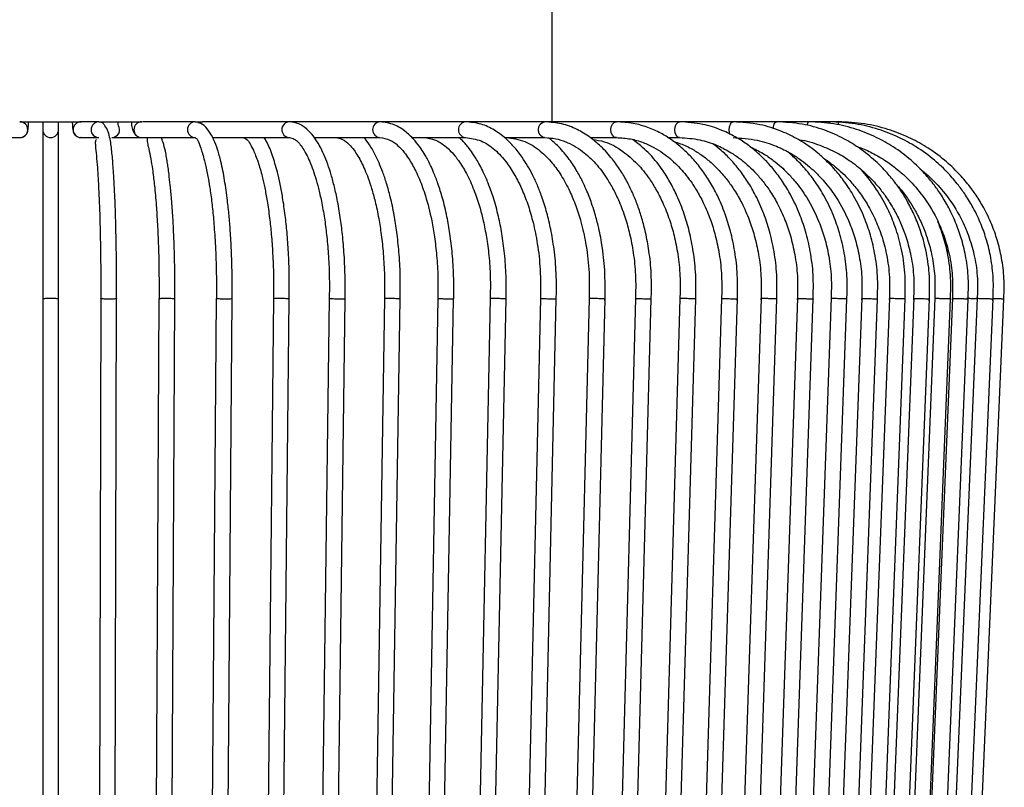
# Model space of a CAD drawing. Header units: millimetres. Extents: x 63 to 126, y 118 to 245.
# Tile 5 of 17: x 101 to 114, y 128 to 137. Entities that reach past the tile are written whole.
import ezdxf

# ---------------------------------------------------------------- set-up
doc = ezdxf.new("R2010")
doc.units = ezdxf.units.MM

msp = doc.modelspace()

# ---------------------------------------------------------------- linework, layer by layer
at = {"color": 7, "linetype": 'Continuous', "lineweight": 25}
for p, q in [((108.132, 136.135), (108.132, 137.835)), ((101.391, 136.135), (102.166, 136.135)), ((101.682, 136.135), (101.682, 136.035)), ((101.882, 136.035), (101.882, 136.135)), ((102.393, 136.135), (102.17, 136.135)), ((102.393, 136.135), (102.934, 136.135)), ((103.613, 136.135), (102.946, 136.135)), ((103.613, 136.135), (103.704, 136.135)), ((104.805, 136.135), (103.704, 136.135)), ((105.95, 136.135), (104.805, 136.135)), ((107.033, 136.135), (105.95, 136.135)), ((108.036, 136.135), (107.033, 136.135)), ((108.945, 136.135), (108.036, 136.135)), ((109.744, 136.135), (108.945, 136.135)), ((110.423, 136.135), (109.744, 136.135)), ((110.971, 136.135), (110.423, 136.135)), ((111.38, 136.135), (110.971, 136.135)), ((111.643, 136.135), (111.38, 136.135)), ((111.756, 136.135), (111.643, 136.135)), ((111.902, 136.12), (111.719, 136.135)), ((101.164, 135.935), (101.392, 135.935)), ((102.166, 135.935), (102.163, 135.935)), ((102.166, 135.935), (102.393, 135.935)), ((102.554, 135.935), (102.934, 135.935)), ((102.554, 135.935), (102.561, 135.935)), ((102.934, 135.935), (103.613, 135.935)), ((103.831, 135.935), (104.805, 135.935)), ((105.12, 135.935), (105.95, 135.935)), ((106.353, 135.935), (107.033, 135.935)), ((107.528, 135.935), (108.036, 135.935)), ((108.615, 135.935), (108.945, 135.935)), ((109.596, 135.935), (109.744, 135.935)), ((111.237, 133.9), (110.79, 120.9)), ((111.665, 133.9), (111.198, 120.9)), ((112.051, 133.9), (111.567, 120.9)), ((112.402, 133.9), (111.901, 120.9)), ((112.709, 133.9), (112.193, 120.9)), ((112.976, 133.9), (112.449, 120.9)), ((113.199, 133.901), (112.661, 120.901)), ((113.515, 133.901), (112.962, 120.901)), ((101.682, 133.895), (101.682, 123.185)), ((101.882, 123.185), (101.882, 133.895)), ((102.416, 133.895), (102.381, 120.895)), ((102.581, 120.895), (102.616, 133.895)), ((103.153, 133.896), (103.097, 123.185)), ((103.297, 123.185), (103.353, 133.894)), ((103.879, 133.896), (103.777, 120.896)), ((103.977, 120.894), (104.079, 133.894)), ((104.603, 133.896), (104.49, 123.185)), ((104.69, 123.185), (104.803, 133.894)), ((105.309, 133.897), (105.14, 120.897)), ((105.34, 120.893), (105.509, 133.893)), ((106.008, 133.897), (105.841, 123.185)), ((106.041, 123.185), (106.208, 133.893)), ((106.684, 133.897), (106.451, 120.897)), ((106.651, 120.893), (106.884, 133.893)), ((107.347, 133.898), (107.083, 120.898)), ((107.283, 120.892), (107.547, 133.892)), ((107.984, 133.898), (107.689, 120.898)), ((107.889, 120.892), (108.183, 133.892)), ((108.601, 133.898), (108.278, 120.898)), ((108.478, 120.892), (108.801, 133.892)), ((109.187, 133.899), (108.836, 120.899)), ((109.036, 120.892), (109.387, 133.892)), ((109.75, 133.899), (109.373, 120.899)), ((109.573, 120.891), (109.95, 133.891)), ((110.277, 133.899), (109.875, 120.899)), ((110.075, 120.891), (110.477, 133.891)), ((110.776, 133.899), (110.351, 120.899)), ((110.551, 120.891), (110.976, 133.891)), ((110.99, 120.891), (111.436, 133.891)), ((111.398, 120.89), (111.864, 133.89)), ((111.767, 120.89), (112.251, 133.89)), ((112.101, 120.89), (112.601, 133.89)), ((112.393, 120.89), (112.908, 133.89)), ((112.648, 120.89), (113.176, 133.89)), ((112.861, 120.89), (113.399, 133.89)), ((113.161, 120.89), (113.714, 133.89)), ((113.291, 120.889), (113.85, 133.89))]:
    msp.add_line(p, q, dxfattribs=at)
at = {"color": 7, "linetype": 'Continuous', "lineweight": 25, "flags": 128}
for points in [[(103.644, 136.125), (103.648, 136.127), (103.685, 136.135)], [(108.036, 135.935), (108.007, 135.942), (107.981, 135.964), (107.964, 135.996), (107.958, 136.035), (107.964, 136.073), (107.981, 136.105), (108.007, 136.127), (108.036, 136.135)], [(108.944, 135.935), (108.918, 135.942), (108.895, 135.964), (108.88, 135.996), (108.875, 136.035), (108.88, 136.073), (108.895, 136.105), (108.918, 136.127), (108.945, 136.135)], [(109.744, 135.935), (109.721, 135.942), (109.702, 135.964), (109.689, 135.996), (109.684, 136.035), (109.689, 136.073), (109.702, 136.105), (109.721, 136.127), (109.744, 136.135)], [(110.383, 135.975), (110.377, 135.996), (110.373, 136.035), (110.377, 136.073), (110.388, 136.105), (110.404, 136.127), (110.423, 136.135)], [(110.932, 136.046), (110.935, 136.073), (110.944, 136.105), (110.956, 136.127), (110.971, 136.135)], [(111.634, 136.114), (111.637, 136.127), (111.643, 136.135)]]:
    msp.add_lwpolyline(points, dxfattribs=at)
at = {"color": 7, "linetype": 'Continuous', "lineweight": 25}
for centre, radius, start, end in [((101.392, 136.035), 0.1, 270.073, 89.927), ((101.782, 136.035), 0.1, 180, 0), ((102.166, 136.035), 0.1, 90.0889, 268.4813), ((102.393, 136.035), 0.1, 90.0884, 269.0069), ((102.554, 136.035), 0.1, 274.0241, 30.4292), ((102.935, 136.035), 0.1, 90.7918, 269.2082), ((103.614, 136.035), 0.1, 90.7979, 268.4974), ((104.808, 136.035), 0.1, 92.2357, 267.2109), ((105.958, 136.035), 0.1, 94.4452, 265.1328), ((107.046, 136.035), 0.101, 97.4992, 262.1819), ((111.414, 136.089), 0.0568, 126.6473, 179.7182), ((112.046, 136.097), 0.292, 172.5903, 180.2108)]:
    msp.add_arc(centre, radius, start, end, dxfattribs=at)
for points, knots in [([(101.392, 135.935), (101.404, 135.936), (101.427, 135.939), (101.455, 135.955), (101.472, 135.973), (101.483, 135.992), (101.49, 136.008), (101.493, 136.023), (101.497, 136.047), (101.5, 136.081), (101.502, 136.121), (101.502, 136.135)], [0, 0, 0, 0, 0.118585, 0.2113654, 0.2902082, 0.3592905, 0.4202239, 0.4846972, 0.5967299, 0.8565482, 1, 1, 1, 1]), ([(101.682, 136.035), (101.682, 136.03), (101.682, 136.02), (101.682, 135.951), (101.682, 135.856), (101.682, 135.732), (101.682, 135.585), (101.682, 135.425), (101.682, 135.282), (101.682, 135.143), (101.682, 134.986), (101.682, 134.805), (101.682, 134.603), (101.682, 134.386), (101.682, 134.14), (101.682, 133.966), (101.682, 133.875)], [0, 0, 0, 0, 0.095799, 0.18381, 0.264025, 0.336442, 0.420839, 0.491372, 0.548036, 0.593252, 0.647441, 0.715205, 0.77495, 0.842328, 0.917345, 1, 1, 1, 1]), ([(101.882, 133.875), (101.882, 133.966), (101.882, 134.14), (101.882, 134.386), (101.882, 134.603), (101.882, 134.805), (101.882, 134.986), (101.882, 135.143), (101.882, 135.282), (101.882, 135.425), (101.882, 135.585), (101.882, 135.732), (101.882, 135.856), (101.882, 135.951), (101.882, 136.02), (101.882, 136.03), (101.882, 136.035)], [0, 0, 0, 0, 0.082655, 0.157672, 0.22505, 0.284795, 0.352559, 0.406748, 0.451964, 0.508628, 0.579161, 0.663558, 0.735975, 0.81619, 0.904201, 1, 1, 1, 1]), ([(102.055, 136.135), (102.055, 136.13), (102.056, 136.099), (102.059, 136.058), (102.062, 136.028), (102.07, 136), (102.082, 135.976), (102.103, 135.954), (102.132, 135.938), (102.155, 135.936), (102.166, 135.935)], [0, 0, 0, 0, 0.050208, 0.303351, 0.525825, 0.615785, 0.697979, 0.791012, 0.897324, 1, 1, 1, 1]), ([(102.616, 133.875), (102.616, 133.981), (102.616, 134.185), (102.614, 134.472), (102.609, 134.722), (102.603, 134.952), (102.596, 135.155), (102.587, 135.336), (102.577, 135.516), (102.562, 135.703), (102.547, 135.849), (102.524, 135.97), (102.492, 136.057), (102.444, 136.122), (102.41, 136.13), (102.393, 136.135)], [0, 0, 0, 0, 0.095274, 0.181703, 0.259272, 0.327973, 0.40575, 0.468887, 0.530272, 0.625841, 0.727931, 0.786571, 0.851576, 0.922891, 1, 1, 1, 1]), ([(102.641, 136.079), (102.641, 136.078), (102.641, 136.078), (102.64, 136.082), (102.637, 136.096), (102.635, 136.114), (102.634, 136.131), (102.634, 136.135)], [0, 0, 0, 0, 0.025772, 0.216952, 0.490405, 0.877401, 1, 1, 1, 1]), ([(102.802, 136.135), (102.803, 136.126), (102.806, 136.088), (102.815, 136.044), (102.831, 136), (102.856, 135.965), (102.892, 135.939), (102.92, 135.936), (102.934, 135.935)], [0, 0, 0, 0, 0.0863931, 0.3728874, 0.5599574, 0.7294323, 0.8616704, 1, 1, 1, 1]), ([(104.079, 133.874), (104.08, 133.988), (104.081, 134.201), (104.071, 134.497), (104.058, 134.742), (104.041, 134.951), (104.022, 135.122), (104.003, 135.269), (103.984, 135.396), (103.962, 135.518), (103.934, 135.647), (103.897, 135.783), (103.847, 135.916), (103.782, 136.029), (103.7, 136.117), (103.643, 136.128), (103.613, 136.135)], [0, 0, 0, 0, 0.101057, 0.189452, 0.26512, 0.328044, 0.392081, 0.439382, 0.487253, 0.536808, 0.589785, 0.660277, 0.727054, 0.805979, 0.897046, 1, 1, 1, 1]), ([(105.509, 133.873), (105.51, 133.98), (105.512, 134.185), (105.498, 134.476), (105.475, 134.729), (105.445, 134.962), (105.408, 135.168), (105.366, 135.349), (105.324, 135.5), (105.278, 135.632), (105.228, 135.752), (105.173, 135.859), (105.105, 135.961), (105.022, 136.05), (104.918, 136.12), (104.844, 136.13), (104.805, 136.135)], [0, 0, 0, 0, 0.094912, 0.181137, 0.258591, 0.327268, 0.405147, 0.468222, 0.52684, 0.58411, 0.640061, 0.699958, 0.757524, 0.826737, 0.90762, 1, 1, 1, 1]), ([(106.884, 133.872), (106.885, 133.976), (106.888, 134.175), (106.87, 134.459), (106.841, 134.71), (106.799, 134.946), (106.748, 135.159), (106.69, 135.345), (106.638, 135.48), (106.594, 135.579), (106.557, 135.652), (106.518, 135.721), (106.466, 135.805), (106.387, 135.909), (106.273, 136.019), (106.123, 136.114), (106.011, 136.127), (105.95, 136.135)], [0, 0, 0, 0, 0.091306, 0.175137, 0.251373, 0.32001, 0.399665, 0.46582, 0.521915, 0.558757, 0.591102, 0.61922, 0.65769, 0.714882, 0.790976, 0.886053, 1, 1, 1, 1]), ([(108.183, 133.871), (108.185, 133.987), (108.188, 134.205), (108.16, 134.509), (108.118, 134.764), (108.066, 134.986), (108.008, 135.172), (107.946, 135.331), (107.885, 135.462), (107.821, 135.58), (107.744, 135.7), (107.65, 135.82), (107.533, 135.937), (107.393, 136.039), (107.223, 136.118), (107.099, 136.129), (107.033, 136.135)], [0, 0, 0, 0, 0.101271, 0.190875, 0.268644, 0.334553, 0.403929, 0.456572, 0.506387, 0.554387, 0.602459, 0.668297, 0.732315, 0.808949, 0.898206, 1, 1, 1, 1]), ([(109.386, 133.871), (109.388, 133.984), (109.393, 134.196), (109.362, 134.485), (109.32, 134.717), (109.271, 134.908), (109.217, 135.071), (109.155, 135.225), (109.084, 135.374), (108.997, 135.524), (108.887, 135.678), (108.757, 135.821), (108.607, 135.947), (108.441, 136.046), (108.247, 136.12), (108.109, 136.129), (108.036, 136.135)], [0, 0, 0, 0, 0.099309, 0.184268, 0.254678, 0.310517, 0.364152, 0.415002, 0.469036, 0.526279, 0.589857, 0.66862, 0.738098, 0.816503, 0.903824, 1, 1, 1, 1]), ([(110.476, 133.87), (110.478, 133.979), (110.484, 134.188), (110.449, 134.483), (110.395, 134.741), (110.321, 134.979), (110.233, 135.189), (110.131, 135.376), (110.026, 135.532), (109.911, 135.673), (109.783, 135.8), (109.647, 135.907), (109.5, 135.997), (109.338, 136.069), (109.15, 136.123), (109.015, 136.131), (108.945, 136.135)], [0, 0, 0, 0, 0.09513, 0.181696, 0.259488, 0.328497, 0.406803, 0.470325, 0.530641, 0.59137, 0.652525, 0.717456, 0.775439, 0.841864, 0.916728, 1, 1, 1, 1]), ([(111.435, 133.87), (111.438, 133.979), (111.444, 134.189), (111.406, 134.485), (111.345, 134.744), (111.263, 134.982), (111.164, 135.193), (111.054, 135.376), (110.946, 135.522), (110.838, 135.643), (110.727, 135.749), (110.606, 135.847), (110.458, 135.945), (110.268, 136.038), (110.025, 136.117), (109.843, 136.128), (109.744, 136.135)], [0, 0, 0, 0, 0.095263, 0.181965, 0.259874, 0.328978, 0.407382, 0.470708, 0.527073, 0.579, 0.626484, 0.677275, 0.73326, 0.805713, 0.894636, 1, 1, 1, 1]), ([(112.25, 133.869), (112.253, 133.975), (112.259, 134.178), (112.221, 134.467), (112.159, 134.722), (112.072, 134.963), (111.964, 135.18), (111.843, 135.368), (111.734, 135.505), (111.642, 135.604), (111.566, 135.677), (111.487, 135.746), (111.384, 135.826), (111.234, 135.923), (111.023, 136.026), (110.746, 136.115), (110.537, 136.128), (110.423, 136.135)], [0, 0, 0, 0, 0.091713, 0.176033, 0.252707, 0.32173, 0.401822, 0.468324, 0.524679, 0.561721, 0.594277, 0.622523, 0.660592, 0.717373, 0.792874, 0.887094, 1, 1, 1, 1]), ([(112.907, 133.869), (112.91, 133.985), (112.917, 134.201), (112.87, 134.498), (112.804, 134.74), (112.726, 134.94), (112.648, 135.097), (112.568, 135.233), (112.48, 135.36), (112.367, 135.499), (112.215, 135.653), (112.032, 135.799), (111.817, 135.931), (111.574, 136.038), (111.288, 136.118), (111.08, 136.129), (110.971, 136.135)], [0, 0, 0, 0, 0.100534, 0.187328, 0.260103, 0.318844, 0.375303, 0.414022, 0.459088, 0.512425, 0.574745, 0.653465, 0.72459, 0.806058, 0.897867, 1, 1, 1, 1]), ([(113.397, 133.868), (113.401, 133.963), (113.408, 134.145), (113.376, 134.403), (113.324, 134.631), (113.251, 134.843), (113.164, 135.032), (113.067, 135.197), (112.965, 135.343), (112.84, 135.494), (112.668, 135.662), (112.462, 135.816), (112.229, 135.947), (111.979, 136.047), (111.691, 136.12), (111.487, 136.13), (111.38, 136.135)], [0, 0, 0, 0, 0.082361, 0.157367, 0.224738, 0.284476, 0.35223, 0.406408, 0.451631, 0.50832, 0.578885, 0.663326, 0.735788, 0.816056, 0.904131, 1, 1, 1, 1]), ([(113.713, 133.868), (113.716, 133.963), (113.724, 134.145), (113.691, 134.404), (113.638, 134.631), (113.563, 134.843), (113.473, 135.033), (113.374, 135.198), (113.269, 135.344), (113.14, 135.495), (112.964, 135.662), (112.752, 135.816), (112.514, 135.947), (112.257, 136.047), (111.962, 136.12), (111.752, 136.13), (111.643, 136.135)], [0, 0, 0, 0, 0.082398, 0.157438, 0.224835, 0.284594, 0.352367, 0.406557, 0.451786, 0.508478, 0.579037, 0.663462, 0.735902, 0.81614, 0.904176, 1, 1, 1, 1]), ([(113.849, 133.868), (113.853, 133.963), (113.86, 134.145), (113.827, 134.404), (113.773, 134.631), (113.698, 134.844), (113.607, 135.033), (113.506, 135.198), (113.4, 135.344), (113.27, 135.495), (113.091, 135.662), (112.878, 135.817), (112.637, 135.947), (112.377, 136.047), (112.079, 136.12), (111.867, 136.13), (111.756, 136.135)], [0, 0, 0, 0, 0.082412, 0.157465, 0.224873, 0.28464, 0.35242, 0.406614, 0.451846, 0.508538, 0.579096, 0.663514, 0.735946, 0.816172, 0.904194, 1, 1, 1, 1]), ([(102.36, 135.912), (102.356, 135.907), (102.346, 135.895), (102.346, 135.846), (102.356, 135.75), (102.369, 135.607), (102.381, 135.443), (102.391, 135.25), (102.401, 135.023), (102.408, 134.77), (102.413, 134.502), (102.416, 134.199), (102.416, 133.986), (102.416, 133.876)], [0, 0, 0, 0, 0.055953, 0.128539, 0.226834, 0.32204, 0.39633, 0.486081, 0.591297, 0.680401, 0.778212, 0.884734, 1, 1, 1, 1]), ([(103.008, 135.935), (103.006, 135.929), (103.002, 135.919), (103.005, 135.864), (103.03, 135.768), (103.053, 135.647), (103.076, 135.496), (103.098, 135.315), (103.118, 135.091), (103.134, 134.833), (103.147, 134.552), (103.154, 134.227), (103.154, 133.996), (103.153, 133.876)], [0, 0, 0, 0, 0.125256, 0.221289, 0.297152, 0.378769, 0.440703, 0.518908, 0.613902, 0.696218, 0.787994, 0.889237, 1, 1, 1, 1]), ([(103.353, 133.874), (103.354, 133.977), (103.355, 134.174), (103.349, 134.455), (103.341, 134.703), (103.329, 134.936), (103.314, 135.145), (103.297, 135.326), (103.282, 135.457), (103.269, 135.553), (103.259, 135.623), (103.248, 135.689), (103.232, 135.775), (103.21, 135.866), (103.189, 135.915), (103.181, 135.935)], [0, 0, 0, 0, 0.121652, 0.233145, 0.334431, 0.425505, 0.531004, 0.618412, 0.69242, 0.740855, 0.783217, 0.820131, 0.871632, 0.947804, 1, 1, 1, 1]), ([(103.613, 135.935), (103.622, 135.928), (103.641, 135.915), (103.677, 135.819), (103.725, 135.666), (103.758, 135.519), (103.781, 135.394), (103.803, 135.263), (103.826, 135.087), (103.848, 134.858), (103.867, 134.586), (103.881, 134.251), (103.88, 134.007), (103.879, 133.876)], [0, 0, 0, 0, 0.131229, 0.253227, 0.36418, 0.446661, 0.483515, 0.533027, 0.609391, 0.684324, 0.774385, 0.879583, 1, 1, 1, 1]), ([(104.216, 135.935), (104.232, 135.93), (104.262, 135.921), (104.303, 135.863), (104.35, 135.775), (104.407, 135.635), (104.455, 135.468), (104.493, 135.299), (104.525, 135.124), (104.553, 134.927), (104.577, 134.702), (104.594, 134.459), (104.605, 134.179), (104.603, 133.981), (104.603, 133.877)], [0, 0, 0, 0, 0.103903, 0.195129, 0.273523, 0.370807, 0.463766, 0.524722, 0.588831, 0.667929, 0.737616, 0.816175, 0.903609, 1, 1, 1, 1]), ([(104.802, 133.899), (104.803, 133.998), (104.805, 134.193), (104.794, 134.474), (104.776, 134.726), (104.751, 134.959), (104.722, 135.164), (104.688, 135.346), (104.646, 135.528), (104.59, 135.714), (104.536, 135.854), (104.495, 135.919), (104.485, 135.935)], [0, 0, 0, 0, 0.117581, 0.233583, 0.337775, 0.43015, 0.534885, 0.619872, 0.701225, 0.825559, 0.957116, 1, 1, 1, 1]), ([(104.805, 135.935), (104.825, 135.931), (104.865, 135.924), (104.916, 135.878), (104.962, 135.819), (105.006, 135.747), (105.051, 135.659), (105.094, 135.553), (105.135, 135.433), (105.174, 135.292), (105.213, 135.12), (105.248, 134.924), (105.277, 134.7), (105.299, 134.457), (105.312, 134.178), (105.31, 133.981), (105.309, 133.877)], [0, 0, 0, 0, 0.08953, 0.168182, 0.235947, 0.292639, 0.35197, 0.408247, 0.465937, 0.52502, 0.588973, 0.66802, 0.737674, 0.816203, 0.903612, 1, 1, 1, 1]), ([(105.387, 135.935), (105.42, 135.93), (105.479, 135.92), (105.556, 135.857), (105.618, 135.784), (105.67, 135.706), (105.716, 135.623), (105.76, 135.528), (105.804, 135.419), (105.848, 135.285), (105.894, 135.117), (105.935, 134.921), (105.97, 134.698), (105.995, 134.456), (106.011, 134.178), (106.009, 133.981), (106.007, 133.878)], [0, 0, 0, 0, 0.104323, 0.192449, 0.264335, 0.31972, 0.369596, 0.416884, 0.468757, 0.525223, 0.589, 0.668021, 0.73766, 0.816181, 0.903588, 1, 1, 1, 1]), ([(106.207, 133.873), (106.209, 133.98), (106.211, 134.186), (106.194, 134.477), (106.167, 134.731), (106.131, 134.965), (106.087, 135.171), (106.037, 135.351), (105.989, 135.495), (105.941, 135.614), (105.891, 135.72), (105.835, 135.819), (105.786, 135.895), (105.754, 135.928), (105.747, 135.935)], [0, 0, 0, 0, 0.127497, 0.243356, 0.347438, 0.439734, 0.544411, 0.628951, 0.704135, 0.773178, 0.836075, 0.904003, 0.979574, 1, 1, 1, 1]), ([(105.95, 135.935), (105.993, 135.929), (106.072, 135.917), (106.173, 135.843), (106.252, 135.759), (106.312, 135.675), (106.361, 135.594), (106.407, 135.506), (106.464, 135.38), (106.537, 135.178), (106.6, 134.929), (106.644, 134.671), (106.671, 134.434), (106.688, 134.165), (106.685, 133.977), (106.684, 133.878)], [0, 0, 0, 0, 0.112314, 0.206014, 0.281058, 0.33721, 0.383211, 0.424192, 0.472988, 0.56136, 0.676886, 0.746165, 0.823083, 0.907649, 1, 1, 1, 1]), ([(106.504, 135.935), (106.554, 135.929), (106.646, 135.917), (106.765, 135.842), (106.857, 135.756), (106.927, 135.671), (106.982, 135.59), (107.035, 135.502), (107.099, 135.376), (107.181, 135.174), (107.252, 134.926), (107.302, 134.669), (107.333, 134.433), (107.352, 134.165), (107.348, 133.977), (107.347, 133.878)], [0, 0, 0, 0, 0.112537, 0.206365, 0.281447, 0.337585, 0.383565, 0.424523, 0.473289, 0.561602, 0.67705, 0.746283, 0.823155, 0.907675, 1, 1, 1, 1]), ([(107.547, 133.872), (107.548, 133.976), (107.552, 134.176), (107.531, 134.46), (107.498, 134.712), (107.451, 134.949), (107.393, 135.163), (107.327, 135.349), (107.268, 135.484), (107.217, 135.584), (107.176, 135.656), (107.132, 135.726), (107.073, 135.808), (107.012, 135.884), (106.966, 135.923), (106.951, 135.935)], [0, 0, 0, 0, 0.123218, 0.236376, 0.339288, 0.431945, 0.539478, 0.628789, 0.704514, 0.754246, 0.797906, 0.835856, 0.887753, 0.964847, 1, 1, 1, 1]), ([(107.033, 135.935), (107.1, 135.926), (107.229, 135.91), (107.405, 135.792), (107.546, 135.637), (107.642, 135.491), (107.708, 135.368), (107.767, 135.241), (107.832, 135.069), (107.896, 134.846), (107.95, 134.578), (107.987, 134.248), (107.984, 134.007), (107.983, 133.879)], [0, 0, 0, 0, 0.128668, 0.249969, 0.362509, 0.446518, 0.483698, 0.53264, 0.608644, 0.683469, 0.773582, 0.879019, 1, 1, 1, 1]), ([(107.548, 135.935), (107.628, 135.925), (107.776, 135.907), (107.972, 135.782), (108.126, 135.628), (108.23, 135.483), (108.302, 135.36), (108.366, 135.233), (108.433, 135.071), (108.503, 134.853), (108.562, 134.587), (108.605, 134.254), (108.602, 134.01), (108.6, 133.879)], [0, 0, 0, 0, 0.142227, 0.263852, 0.365028, 0.446652, 0.490171, 0.534612, 0.606794, 0.680211, 0.770165, 0.876685, 1, 1, 1, 1]), ([(108.036, 135.935), (108.083, 135.932), (108.173, 135.926), (108.334, 135.876), (108.505, 135.78), (108.682, 135.615), (108.81, 135.447), (108.907, 135.281), (108.986, 135.115), (109.057, 134.927), (109.118, 134.709), (109.163, 134.467), (109.193, 134.186), (109.189, 133.985), (109.186, 133.88)], [0, 0, 0, 0, 0.076374, 0.146406, 0.267314, 0.367511, 0.462324, 0.523204, 0.58474, 0.661715, 0.731163, 0.810653, 0.900194, 1, 1, 1, 1]), ([(108.8, 133.871), (108.802, 134.001), (108.805, 134.238), (108.769, 134.556), (108.721, 134.801), (108.674, 134.975), (108.634, 135.096), (108.599, 135.192), (108.561, 135.284), (108.508, 135.398), (108.434, 135.534), (108.33, 135.69), (108.211, 135.83), (108.123, 135.903), (108.084, 135.935)], [0, 0, 0, 0, 0.153333, 0.281078, 0.382947, 0.458873, 0.508805, 0.547348, 0.591783, 0.642156, 0.718587, 0.809015, 0.917864, 1, 1, 1, 1]), ([(108.645, 135.91), (108.694, 135.903), (108.826, 135.887), (109.016, 135.776), (109.207, 135.614), (109.347, 135.441), (109.453, 135.272), (109.54, 135.1), (109.616, 134.907), (109.68, 134.688), (109.726, 134.45), (109.756, 134.176), (109.751, 133.982), (109.749, 133.88)], [0, 0, 0, 0, 0.078397, 0.208966, 0.319848, 0.423891, 0.490363, 0.55906, 0.643761, 0.718433, 0.802652, 0.896427, 1, 1, 1, 1]), ([(108.945, 135.935), (109.005, 135.931), (109.119, 135.925), (109.278, 135.878), (109.414, 135.816), (109.56, 135.726), (109.713, 135.596), (109.853, 135.432), (109.962, 135.268), (110.054, 135.098), (110.135, 134.906), (110.203, 134.687), (110.252, 134.449), (110.283, 134.175), (110.279, 133.982), (110.276, 133.88)], [0, 0, 0, 0, 0.082552, 0.156737, 0.22256, 0.280018, 0.374925, 0.465978, 0.526284, 0.590071, 0.66882, 0.73824, 0.816533, 0.903707, 1, 1, 1, 1]), ([(109.949, 133.87), (109.951, 133.979), (109.956, 134.188), (109.924, 134.483), (109.873, 134.74), (109.804, 134.977), (109.721, 135.187), (109.625, 135.375), (109.506, 135.563), (109.354, 135.753), (109.221, 135.857), (109.156, 135.908)], [0, 0, 0, 0, 0.132033, 0.252169, 0.360133, 0.45591, 0.564598, 0.652913, 0.738796, 0.873533, 1, 1, 1, 1]), ([(109.744, 135.935), (109.83, 135.929), (109.989, 135.919), (110.2, 135.849), (110.365, 135.767), (110.494, 135.681), (110.6, 135.595), (110.698, 135.501), (110.793, 135.392), (110.89, 135.26), (110.99, 135.094), (111.079, 134.902), (111.154, 134.684), (111.209, 134.447), (111.244, 134.175), (111.238, 133.982), (111.235, 133.881)], [0, 0, 0, 0, 0.104928, 0.193408, 0.265422, 0.320936, 0.371248, 0.41876, 0.470699, 0.527074, 0.590575, 0.669241, 0.738577, 0.816768, 0.903821, 1, 1, 1, 1]), ([(110.423, 135.935), (110.525, 135.928), (110.711, 135.917), (110.957, 135.836), (111.143, 135.744), (111.282, 135.653), (111.388, 135.569), (111.483, 135.481), (111.601, 135.356), (111.75, 135.157), (111.878, 134.912), (111.969, 134.659), (112.025, 134.427), (112.059, 134.163), (112.053, 133.978), (112.05, 133.881)], [0, 0, 0, 0, 0.113281, 0.207611, 0.282964, 0.339307, 0.385606, 0.426312, 0.474856, 0.562821, 0.677829, 0.746841, 0.823488, 0.907779, 1, 1, 1, 1]), ([(111.25, 135.909), (111.255, 135.908), (111.347, 135.9), (111.513, 135.844), (111.731, 135.751), (111.924, 135.631), (112.087, 135.499), (112.223, 135.36), (112.324, 135.234), (112.402, 135.12), (112.475, 134.996), (112.546, 134.854), (112.616, 134.672), (112.675, 134.453), (112.717, 134.183), (112.711, 133.987), (112.707, 133.882)], [0, 0, 0, 0, 0.005686, 0.107696, 0.198109, 0.276923, 0.363916, 0.432739, 0.491627, 0.541223, 0.584107, 0.647126, 0.712274, 0.792746, 0.888542, 1, 1, 1, 1]), ([(109.67, 135.884), (109.7, 135.876), (109.781, 135.854), (109.901, 135.794), (110.029, 135.713), (110.142, 135.623), (110.249, 135.518), (110.349, 135.401), (110.445, 135.264), (110.541, 135.096), (110.626, 134.904), (110.697, 134.686), (110.75, 134.448), (110.783, 134.175), (110.778, 133.982), (110.775, 133.88)], [0, 0, 0, 0, 0.045081, 0.124358, 0.189718, 0.256764, 0.320165, 0.385663, 0.453263, 0.526788, 0.617701, 0.697839, 0.788215, 0.888839, 1, 1, 1, 1]), ([(110.975, 133.87), (110.978, 133.979), (110.983, 134.188), (110.947, 134.484), (110.889, 134.742), (110.811, 134.981), (110.717, 135.191), (110.611, 135.376), (110.504, 135.528), (110.391, 135.659), (110.28, 135.769), (110.203, 135.827), (110.169, 135.853)], [0, 0, 0, 0, 0.138978, 0.265455, 0.379109, 0.479925, 0.594317, 0.68693, 0.77238, 0.855221, 0.935458, 1, 1, 1, 1]), ([(110.637, 135.819), (110.693, 135.792), (110.795, 135.743), (110.924, 135.654), (111.026, 135.57), (111.118, 135.482), (111.231, 135.357), (111.374, 135.158), (111.497, 134.913), (111.585, 134.66), (111.639, 134.428), (111.672, 134.164), (111.666, 133.978), (111.663, 133.881)], [0, 0, 0, 0, 0.089806, 0.161274, 0.220014, 0.271666, 0.33327, 0.44492, 0.590921, 0.678543, 0.775866, 0.882902, 1, 1, 1, 1]), ([(111.98, 135.826), (112, 135.819), (112.078, 135.794), (112.213, 135.727), (112.372, 135.633), (112.507, 135.53), (112.652, 135.402), (112.828, 135.205), (112.985, 134.954), (113.096, 134.692), (113.165, 134.45), (113.207, 134.176), (113.201, 133.983), (113.198, 133.882)], [0, 0, 0, 0, 0.026986, 0.101947, 0.186971, 0.25496, 0.311711, 0.424884, 0.577145, 0.668063, 0.768777, 0.87929, 1, 1, 1, 1]), ([(111.863, 133.869), (111.866, 133.975), (111.872, 134.177), (111.836, 134.466), (111.776, 134.721), (111.692, 134.962), (111.589, 135.178), (111.472, 135.367), (111.367, 135.503), (111.278, 135.603), (111.205, 135.675), (111.153, 135.723), (111.125, 135.746), (111.12, 135.75)], [0, 0, 0, 0, 0.145753, 0.27975, 0.401606, 0.51131, 0.638618, 0.74434, 0.833942, 0.892847, 0.944625, 0.989553, 1, 1, 1, 1]), ([(111.565, 135.677), (111.608, 135.647), (111.682, 135.596), (111.785, 135.508), (111.881, 135.414), (111.985, 135.293), (112.099, 135.134), (112.204, 134.944), (112.296, 134.724), (112.365, 134.479), (112.409, 134.193), (112.404, 133.989), (112.4, 133.881)], [0, 0, 0, 0, 0.0811284, 0.1375573, 0.2036014, 0.2820932, 0.3740621, 0.4900846, 0.5947626, 0.7145641, 0.8494963, 1, 1, 1, 1]), ([(112.6, 133.869), (112.603, 133.987), (112.609, 134.211), (112.559, 134.526), (112.483, 134.796), (112.381, 135.039), (112.263, 135.247), (112.147, 135.412), (112.071, 135.496), (112.042, 135.529)], [0, 0, 0, 0, 0.193374, 0.36757, 0.522093, 0.656918, 0.805961, 0.924028, 1, 1, 1, 1]), ([(112.787, 135.539), (112.795, 135.533), (112.84, 135.501), (112.952, 135.4), (113.134, 135.205), (113.294, 134.953), (113.409, 134.691), (113.48, 134.45), (113.523, 134.175), (113.517, 133.983), (113.513, 133.882)], [0, 0, 0, 0, 0.014927, 0.089984, 0.239652, 0.440986, 0.561194, 0.694343, 0.840433, 1, 1, 1, 1]), ([(112.499, 135.33), (112.521, 135.304), (112.582, 135.237), (112.665, 135.116), (112.753, 134.969), (112.827, 134.813), (112.893, 134.634), (112.947, 134.424), (112.984, 134.168), (112.978, 133.982), (112.975, 133.882)], [0, 0, 0, 0, 0.066346, 0.177301, 0.283631, 0.39686, 0.509479, 0.64744, 0.810745, 1, 1, 1, 1]), ([(113.174, 133.869), (113.178, 133.978), (113.185, 134.184), (113.143, 134.466), (113.085, 134.692), (113.035, 134.82), (113.014, 134.873)], [0, 0, 0, 0, 0.320143, 0.597643, 0.831563, 1, 1, 1, 1]), ([(101.682, 133.895), (101.682, 133.895), (101.682, 133.896), (101.687, 133.897), (101.705, 133.899), (101.731, 133.9), (101.763, 133.901), (101.797, 133.901), (101.83, 133.9), (101.857, 133.899), (101.876, 133.897), (101.882, 133.896), (101.882, 133.895), (101.882, 133.895)], [0, 0, 0, 0, 0.0123592, 0.1197564, 0.2271537, 0.3345463, 0.4419296, 0.5493046, 0.6566761, 0.7640504, 0.871442, 0.9876408, 1, 1, 1, 1]), ([(103.155, 133.896), (103.155, 133.896), (103.155, 133.897), (103.169, 133.899), (103.192, 133.9), (103.223, 133.901), (103.257, 133.901), (103.29, 133.9), (103.32, 133.899), (103.342, 133.897), (103.351, 133.896), (103.353, 133.895), (103.353, 133.895)], [0, 0, 0, 0, 0.083829, 0.19561, 0.307386, 0.419152, 0.530909, 0.642663, 0.75442, 0.866195, 0.987136, 1, 1, 1, 1]), ([(104.604, 133.897), (104.604, 133.897), (104.603, 133.898), (104.612, 133.899), (104.632, 133.9), (104.661, 133.901), (104.694, 133.901), (104.728, 133.9), (104.759, 133.899), (104.785, 133.897), (104.796, 133.896), (104.8, 133.895), (104.8, 133.895)], [0, 0, 0, 0, 0.038729, 0.156012, 0.27329, 0.390558, 0.507818, 0.625073, 0.742331, 0.859608, 0.986503, 1, 1, 1, 1]), ([(106.008, 133.897), (106.008, 133.897), (106.006, 133.898), (106.013, 133.899), (106.029, 133.9), (106.055, 133.901), (106.086, 133.901), (106.12, 133.9), (106.153, 133.899), (106.182, 133.897), (106.196, 133.896), (106.201, 133.895), (106.201, 133.895)], [0, 0, 0, 0, 0.000677, 0.122603, 0.244523, 0.366434, 0.488334, 0.610231, 0.732131, 0.854051, 0.985969, 1, 1, 1, 1]), ([(107.349, 133.898), (107.349, 133.898), (107.349, 133.899), (107.361, 133.9), (107.384, 133.901), (107.414, 133.901), (107.447, 133.9), (107.481, 133.899), (107.512, 133.897), (107.528, 133.896), (107.535, 133.895), (107.536, 133.895)], [0, 0, 0, 0, 0.078844, 0.206845, 0.334835, 0.462816, 0.590792, 0.718771, 0.846772, 0.985269, 1, 1, 1, 1]), ([(108.602, 133.898), (108.602, 133.899), (108.6, 133.899), (108.609, 133.9), (108.628, 133.901), (108.656, 133.901), (108.688, 133.9), (108.723, 133.899), (108.755, 133.897), (108.774, 133.896), (108.782, 133.895), (108.783, 133.895)], [0, 0, 0, 0, 0.029886, 0.164691, 0.299483, 0.434266, 0.569043, 0.703825, 0.838628, 0.984486, 1, 1, 1, 1]), ([(109.75, 133.899), (109.751, 133.899), (109.753, 133.9), (109.769, 133.901), (109.793, 133.901), (109.825, 133.9), (109.859, 133.899), (109.893, 133.897), (109.914, 133.896), (109.923, 133.895), (109.924, 133.895)], [0, 0, 0, 0, 0.123609, 0.265031, 0.406442, 0.547848, 0.689258, 0.830691, 0.983723, 1, 1, 1, 1]), ([(110.777, 133.899), (110.777, 133.9), (110.777, 133.9), (110.788, 133.901), (110.81, 133.901), (110.839, 133.9), (110.873, 133.899), (110.907, 133.897), (110.93, 133.896), (110.94, 133.895), (110.941, 133.895)], [0, 0, 0, 0, 0.078322, 0.227052, 0.37577, 0.524484, 0.673201, 0.821942, 0.982882, 1, 1, 1, 1]), ([(111.238, 133.9), (111.238, 133.899), (111.237, 133.899), (111.249, 133.897), (111.265, 133.896), (111.275, 133.895), (111.276, 133.895)], [0, 0, 0, 0, 0.198116, 0.56309, 0.957997, 1, 1, 1, 1]), ([(111.665, 133.9), (111.665, 133.9), (111.663, 133.9), (111.671, 133.901), (111.689, 133.901), (111.716, 133.9), (111.749, 133.899), (111.784, 133.897), (111.807, 133.896), (111.819, 133.895), (111.82, 133.895)], [0, 0, 0, 0, 0.024673, 0.18206, 0.339435, 0.496805, 0.654179, 0.811578, 0.981886, 1, 1, 1, 1]), ([(112.052, 133.9), (112.052, 133.9), (112.054, 133.899), (112.07, 133.897), (112.088, 133.896), (112.1, 133.895), (112.101, 133.895)], [0, 0, 0, 0, 0.292489, 0.61451, 0.96294, 1, 1, 1, 1]), ([(112.403, 133.9), (112.403, 133.9), (112.404, 133.901), (112.419, 133.901), (112.443, 133.9), (112.474, 133.899), (112.508, 133.897), (112.533, 133.896), (112.545, 133.895), (112.546, 133.895)], [0, 0, 0, 0, 0.129045, 0.29662, 0.46419, 0.631764, 0.799365, 0.980712, 1, 1, 1, 1]), ([(112.71, 133.9), (112.709, 133.9), (112.708, 133.9), (112.716, 133.899), (112.735, 133.897), (112.756, 133.896), (112.768, 133.895), (112.77, 133.895)], [0, 0, 0, 0, 0.078381, 0.366617, 0.654899, 0.966823, 1, 1, 1, 1]), ([(112.978, 133.9), (112.977, 133.901), (112.977, 133.901), (112.987, 133.901), (113.007, 133.9), (113.036, 133.899), (113.07, 133.897), (113.095, 133.896), (113.108, 133.895), (113.109, 133.895)], [0, 0, 0, 0, 0.061976, 0.242456, 0.42293, 0.603408, 0.783915, 0.979226, 1, 1, 1, 1]), ([(113.2, 133.9), (113.2, 133.9), (113.2, 133.9), (113.212, 133.899), (113.235, 133.897), (113.257, 133.896), (113.27, 133.895), (113.271, 133.895)], [0, 0, 0, 0, 0.166417, 0.427119, 0.687864, 0.969992, 1, 1, 1, 1]), ([(113.38, 133.901), (113.38, 133.901), (113.378, 133.901), (113.385, 133.901), (113.402, 133.9), (113.428, 133.899), (113.461, 133.897), (113.486, 133.896), (113.5, 133.895), (113.501, 133.895)], [0, 0, 0, 0, 0.0000651, 0.1924567, 0.3848419, 0.577232, 0.7696533, 0.9778551, 1, 1, 1, 1]), ([(113.515, 133.901), (113.515, 133.901), (113.513, 133.901), (113.519, 133.9), (113.535, 133.899), (113.561, 133.897), (113.585, 133.896), (113.598, 133.895), (113.599, 133.895)], [0, 0, 0, 0, 0.000627, 0.238713, 0.476805, 0.714935, 0.972595, 1, 1, 1, 1]), ([(102.616, 133.895), (102.616, 133.895), (102.616, 133.894), (102.613, 133.893), (102.597, 133.891), (102.572, 133.89), (102.541, 133.889), (102.506, 133.889), (102.473, 133.89), (102.445, 133.891), (102.424, 133.893), (102.417, 133.894), (102.416, 133.895), (102.416, 133.895)], [0, 0, 0, 0, 0.0123592, 0.1197562, 0.2271533, 0.3345455, 0.4419286, 0.549304, 0.6566761, 0.7640507, 0.8714419, 0.9876408, 1, 1, 1, 1]), ([(103.352, 133.894), (103.353, 133.895), (103.353, 133.895), (103.353, 133.895), (103.353, 133.895)], [0, 0, 0, 0, 0.684426, 1, 1, 1, 1]), ([(103.881, 133.896), (103.88, 133.896), (103.88, 133.896), (103.881, 133.895), (103.881, 133.895)], [0, 0, 0, 0, 0.7899362, 1, 1, 1, 1]), ([(104.078, 133.894), (104.078, 133.894), (104.079, 133.893), (104.067, 133.891), (104.045, 133.89), (104.016, 133.889), (103.982, 133.889), (103.948, 133.89), (103.918, 133.891), (103.894, 133.893), (103.884, 133.894), (103.881, 133.895), (103.881, 133.895)], [0, 0, 0, 0, 0.064662, 0.178781, 0.292895, 0.406999, 0.521095, 0.635188, 0.749283, 0.863396, 0.986867, 1, 1, 1, 1]), ([(104.801, 133.894), (104.802, 133.894), (104.802, 133.895), (104.8, 133.895), (104.8, 133.895)], [0, 0, 0, 0, 0.842658, 1, 1, 1, 1]), ([(105.311, 133.897), (105.311, 133.896), (105.311, 133.896), (105.314, 133.895), (105.314, 133.895)], [0, 0, 0, 0, 0.8741848, 1, 1, 1, 1]), ([(105.508, 133.893), (105.509, 133.893), (105.51, 133.893), (105.502, 133.891), (105.485, 133.89), (105.457, 133.889), (105.425, 133.889), (105.391, 133.89), (105.359, 133.891), (105.331, 133.893), (105.319, 133.894), (105.314, 133.895), (105.314, 133.895)], [0, 0, 0, 0, 0.023814, 0.142917, 0.262015, 0.381102, 0.500181, 0.619256, 0.738333, 0.85743, 0.986294, 1, 1, 1, 1]), ([(106.207, 133.893), (106.207, 133.894), (106.206, 133.894), (106.202, 133.895), (106.201, 133.895)], [0, 0, 0, 0, 0.891099, 1, 1, 1, 1]), ([(106.685, 133.897), (106.685, 133.897), (106.683, 133.897), (106.688, 133.896), (106.693, 133.895), (106.694, 133.895)], [0, 0, 0, 0, 0.06345, 0.909963, 1, 1, 1, 1]), ([(106.884, 133.893), (106.883, 133.892), (106.882, 133.891), (106.867, 133.89), (106.843, 133.889), (106.812, 133.889), (106.778, 133.89), (106.745, 133.891), (106.715, 133.893), (106.7, 133.894), (106.694, 133.895), (106.694, 133.895)], [0, 0, 0, 0, 0.10412, 0.228608, 0.353086, 0.477555, 0.60202, 0.726489, 0.850976, 0.985673, 1, 1, 1, 1]), ([(107.546, 133.893), (107.547, 133.893), (107.548, 133.893), (107.542, 133.894), (107.536, 133.895), (107.536, 133.895)], [0, 0, 0, 0, 0.1636656, 0.919597, 1, 1, 1, 1]), ([(107.985, 133.898), (107.985, 133.898), (107.984, 133.897), (107.991, 133.896), (107.998, 133.895), (107.999, 133.895)], [0, 0, 0, 0, 0.271793, 0.929992, 1, 1, 1, 1]), ([(108.182, 133.892), (108.182, 133.892), (108.183, 133.891), (108.173, 133.89), (108.152, 133.889), (108.123, 133.889), (108.09, 133.89), (108.056, 133.891), (108.024, 133.893), (108.006, 133.894), (107.999, 133.895), (107.999, 133.895)], [0, 0, 0, 0, 0.061307, 0.191745, 0.322171, 0.452589, 0.583002, 0.713418, 0.843854, 0.984989, 1, 1, 1, 1]), ([(108.8, 133.892), (108.8, 133.892), (108.8, 133.893), (108.791, 133.894), (108.783, 133.895), (108.783, 133.895)], [0, 0, 0, 0, 0.335932, 0.936158, 1, 1, 1, 1]), ([(109.188, 133.899), (109.188, 133.898), (109.189, 133.897), (109.2, 133.896), (109.208, 133.895), (109.209, 133.895)], [0, 0, 0, 0, 0.404527, 0.942753, 1, 1, 1, 1]), ([(109.387, 133.892), (109.387, 133.892), (109.389, 133.891), (109.381, 133.89), (109.364, 133.889), (109.338, 133.889), (109.306, 133.89), (109.272, 133.891), (109.238, 133.893), (109.219, 133.894), (109.21, 133.895), (109.209, 133.895)], [0, 0, 0, 0, 0.014269, 0.151243, 0.288205, 0.425158, 0.562106, 0.699057, 0.83603, 0.984236, 1, 1, 1, 1]), ([(109.95, 133.891), (109.95, 133.891), (109.951, 133.892), (109.945, 133.893), (109.933, 133.894), (109.924, 133.895), (109.924, 133.895)], [0, 0, 0, 0, 0.002423, 0.456465, 0.947746, 1, 1, 1, 1]), ([(110.278, 133.899), (110.278, 133.899), (110.276, 133.899), (110.284, 133.897), (110.297, 133.896), (110.306, 133.895), (110.307, 133.895)], [0, 0, 0, 0, 0.074407, 0.495687, 0.951517, 1, 1, 1, 1]), ([(110.476, 133.891), (110.476, 133.891), (110.475, 133.89), (110.461, 133.889), (110.438, 133.889), (110.408, 133.89), (110.374, 133.891), (110.34, 133.893), (110.318, 133.894), (110.308, 133.895), (110.307, 133.895)], [0, 0, 0, 0, 0.106755, 0.250897, 0.395027, 0.539154, 0.683283, 0.827436, 0.98341, 1, 1, 1, 1]), ([(110.975, 133.891), (110.975, 133.891), (110.976, 133.892), (110.966, 133.893), (110.952, 133.894), (110.942, 133.895), (110.941, 133.895)], [0, 0, 0, 0, 0.133646, 0.527963, 0.95462, 1, 1, 1, 1]), ([(111.435, 133.891), (111.435, 133.891), (111.437, 133.89), (111.427, 133.89), (111.407, 133.889), (111.379, 133.89), (111.346, 133.891), (111.311, 133.893), (111.288, 133.894), (111.277, 133.895), (111.276, 133.895)], [0, 0, 0, 0, 0.056926, 0.209108, 0.361279, 0.513445, 0.665615, 0.817809, 0.982485, 1, 1, 1, 1]), ([(111.863, 133.89), (111.863, 133.891), (111.863, 133.891), (111.849, 133.893), (111.832, 133.894), (111.821, 133.895), (111.82, 133.895)], [0, 0, 0, 0, 0.244585, 0.588408, 0.960431, 1, 1, 1, 1]), ([(112.251, 133.89), (112.251, 133.89), (112.253, 133.89), (112.246, 133.89), (112.231, 133.889), (112.205, 133.89), (112.173, 133.891), (112.138, 133.893), (112.114, 133.894), (112.102, 133.895), (112.101, 133.895)], [0, 0, 0, 0, 0.001528, 0.162649, 0.323759, 0.484864, 0.645973, 0.807107, 0.981456, 1, 1, 1, 1]), ([(112.601, 133.89), (112.601, 133.89), (112.603, 133.89), (112.596, 133.891), (112.579, 133.893), (112.559, 133.894), (112.547, 133.895), (112.546, 133.895)], [0, 0, 0, 0, 0.0356691, 0.3372637, 0.638905, 0.9652853, 1, 1, 1, 1]), ([(112.907, 133.89), (112.907, 133.89), (112.907, 133.889), (112.895, 133.889), (112.872, 133.89), (112.842, 133.891), (112.808, 133.893), (112.783, 133.894), (112.771, 133.895), (112.77, 133.895)], [0, 0, 0, 0, 0.110442, 0.281597, 0.452746, 0.6239, 0.79508, 0.9803, 1, 1, 1, 1]), ([(113.174, 133.89), (113.175, 133.89), (113.176, 133.89), (113.166, 133.891), (113.145, 133.893), (113.123, 133.894), (113.111, 133.895), (113.109, 133.895)], [0, 0, 0, 0, 0.146021, 0.413103, 0.680226, 0.969258, 1, 1, 1, 1]), ([(113.397, 133.89), (113.398, 133.89), (113.399, 133.889), (113.391, 133.889), (113.372, 133.89), (113.344, 133.891), (113.311, 133.893), (113.286, 133.894), (113.273, 133.895), (113.271, 133.895)], [0, 0, 0, 0, 0.0509221, 0.2335289, 0.41613, 0.5987354, 0.7813691, 0.9789814, 1, 1, 1, 1]), ([(113.514, 133.894), (113.511, 133.895), (113.507, 133.895), (113.502, 133.895), (113.501, 133.895)], [0, 0, 0, 0, 0.735047, 1, 1, 1, 1]), ([(113.714, 133.89), (113.713, 133.89), (113.711, 133.889), (113.695, 133.89), (113.671, 133.891), (113.639, 133.893), (113.614, 133.894), (113.6, 133.895), (113.599, 133.895)], [0, 0, 0, 0, 0.179046, 0.374627, 0.570212, 0.765828, 0.977487, 1, 1, 1, 1]), ([(113.713, 133.897), (113.723, 133.897), (113.734, 133.896), (113.746, 133.895), (113.748, 133.895)], [0, 0, 0, 0, 0.8913238, 1, 1, 1, 1]), ([(113.849, 133.89), (113.849, 133.89), (113.85, 133.889), (113.838, 133.89), (113.817, 133.891), (113.787, 133.893), (113.762, 133.894), (113.749, 133.895), (113.748, 133.895)], [0, 0, 0, 0, 0.115887, 0.326515, 0.537147, 0.747813, 0.975755, 1, 1, 1, 1])]:
    msp.add_open_spline(points, degree=3, knots=knots, dxfattribs=at)

doc.saveas('drawing.dxf')
